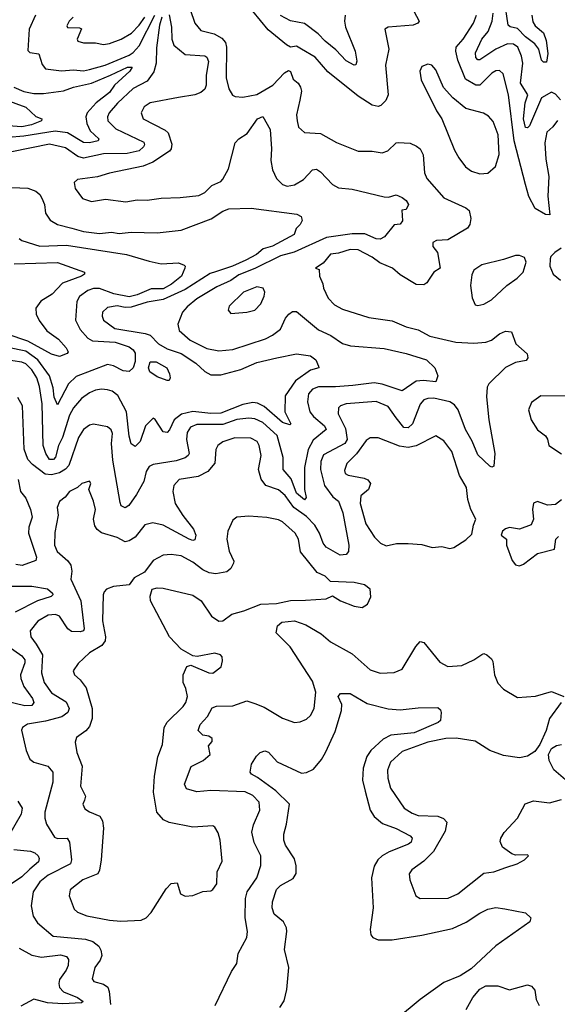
# Model space of a CAD drawing. Extents: x 1468344 to 1613994, y 525695 to 643861.
# Tile 229 of 256: x 1544265 to 1546965, y 598680 to 603623. Entities that reach past the tile are written whole.
import ezdxf

# ---------------------------------------------------------------- set-up
doc = ezdxf.new("R2010")
doc.units = 0

msp = doc.modelspace()

# ---------------------------------------------------------------- linework, layer by layer
at = {"layer": '0CON10XD'}
for points in [[(1546836.8, 603645), (1546841.8, 603611.8), (1546853, 603593), (1546895, 603556.9), (1546907.8, 603517.8), (1546917, 603453), (1546910.8, 603409.2), (1546895, 603409.4), (1546885, 603420), (1546872.2, 603475), (1546852.2, 603502.2), (1546805, 603537.6), (1546765, 603578), (1546727.2, 603587.2), (1546718.2, 603595), (1546699.5, 603719.5)], [(1545120.8, 603675), (1545145, 603606), (1545175, 603568.6), (1545241.2, 603551.2), (1545280.3, 603530.3), (1545297.9, 603507.9), (1545302.9, 603485), (1545301.9, 603331.9), (1545315.4, 603275.4), (1545333.5, 603243.5), (1545346.9, 603236.9), (1545384.5, 603234.5), (1545455, 603246.8), (1545535.4, 603295), (1545595, 603355.5), (1545615, 603368), (1545625, 603362.5), (1545637.5, 603325), (1545663.6, 603303.6), (1545675.7, 603285), (1545679.4, 603265), (1545671.3, 603218.7), (1545655.6, 603145), (1545658.1, 603115), (1545665, 603083.3), (1545695, 603056), (1545775, 603051.8), (1545855, 603006.7), (1545965, 602963.3), (1546035, 602962.9), (1546085, 602954.3), (1546113.8, 602965), (1546155, 603004.2), (1546165, 603006.9), (1546225, 603002.5), (1546258.1, 602988.1), (1546275.5, 602975), (1546290.4, 602945), (1546297.1, 602855), (1546308.9, 602825), (1546395, 602728.1), (1546505, 602678.5), (1546521.9, 602665), (1546530, 602625), (1546524.5, 602595), (1546513, 602577), (1546415, 602517.9), (1546357.5, 602515), (1546338.8, 602505), (1546340, 602485), (1546362.9, 602455), (1546375.7, 602375), (1546345, 602355.7), (1546321.1, 602321.1), (1546308.7, 602301.3), (1546295, 602292.3), (1546255, 602293.8), (1546175, 602341.8), (1546136.2, 602375), (1546072.5, 602402.5), (1546035, 602430.5), (1545965, 602467.3), (1545925, 602468.9), (1545865, 602450.7), (1545825, 602445.4), (1545789.3, 602400.7), (1545750, 602375), (1545768.3, 602368.3), (1545770, 602335), (1545787, 602297), (1545790, 602275), (1545814.2, 602225), (1545845, 602191.4), (1545885, 602169.5), (1546017.4, 602127.4), (1546135, 602111.1), (1546205, 602081.8), (1546265, 602065.4), (1546325, 602034.6), (1546455, 602004.7), (1546545, 601999.6), (1546605, 602003.5), (1546633.8, 602013.8), (1546674.7, 602045.3), (1546705, 602059.2), (1546735, 602056.2), (1546755.6, 601995), (1546813.8, 601945), (1546816.7, 601925), (1546808.6, 601911.4), (1546755, 601902.7), (1546705, 601877.5), (1546620, 601795), (1546611.5, 601778.5), (1546609.3, 601729.3), (1546620.8, 601615), (1546651.5, 601445), (1546645, 601382.5), (1546635, 601376.7), (1546625, 601381.2), (1546565, 601438.9), (1546536.7, 601506.7), (1546503, 601565), (1546467.4, 601665), (1546449, 601689), (1546425, 601704.2), (1546345, 601723.2), (1546315, 601722.2), (1546295, 601714.6), (1546275, 601693.1), (1546237.9, 601595), (1546215, 601573.4), (1546193.8, 601575), (1546154.8, 601624.8), (1546115, 601681.2), (1546055, 601705.9), (1545904.7, 601695.3), (1545875.8, 601685), (1545866.2, 601673.8), (1545863.5, 601645), (1545900.1, 601570.1), (1545910, 601515), (1545897.1, 601495), (1545791.2, 601438.8), (1545777.6, 601405), (1545776.1, 601365), (1545795.9, 601285), (1545837.6, 601227.6), (1545865.2, 601205.2), (1545887.6, 601147.6), (1545916.8, 600985), (1545916.1, 600953.9), (1545905, 600938.1), (1545873.8, 600935), (1545804.5, 600975), (1545788.9, 600995), (1545769.8, 601045), (1545746.1, 601085), (1545705, 601128.5), (1545640.6, 601175), (1545597.6, 601235)], [(1546244.6, 603665), (1546270, 603615), (1546264.3, 603605), (1546241.2, 603595), (1546114.7, 603585.3), (1546098.6, 603575), (1546117.8, 603475), (1546102.3, 603395), (1546115.6, 603245), (1546102.6, 603217.4), (1546077.9, 603192.1), (1546065, 603187.1), (1546035, 603194.6), (1545965, 603239.6), (1545811.4, 603361.4), (1545748.1, 603435), (1545679.2, 603475), (1545655, 603490.8), (1545625, 603485.8), (1545605, 603496.5), (1545511.8, 603571.8), (1545435, 603665.4)], [(1544979.2, 603635), (1544967.3, 603595), (1544951.6, 603481.6), (1544950.4, 603405), (1544938.5, 603361.5), (1544904.2, 603315), (1544835, 603278.2), (1544756.6, 603203.4), (1544713.3, 603155), (1544706.1, 603135), (1544706.9, 603115), (1544747.3, 603075), (1544888.7, 603008.7), (1544891.5, 602995), (1544886.2, 602985), (1544865.5, 602965), (1544805, 602951.3), (1544685, 602949.2), (1544585, 602927.5), (1544556.2, 602936.2), (1544495, 602980.2), (1544415, 602997.7), (1544225, 602959.7)], [(1545015, 603647.5), (1545027.6, 603585), (1545028.3, 603525), (1545039.6, 603495), (1545095, 603447.6), (1545195, 603442), (1545205.2, 603435.2), (1545212.3, 603412.3), (1545201.6, 603345), (1545202, 603295), (1545194.7, 603275), (1545175, 603257.9), (1545145, 603246.2), (1545061.9, 603231.9), (1544919.2, 603205), (1544889.5, 603185), (1544874.4, 603155), (1544884.7, 603124.7), (1544995, 603068.6), (1545010.9, 603055), (1545028.5, 602998.5), (1545025.3, 602975), (1545017, 602963), (1544932.6, 602907.4), (1544885, 602888.2), (1544715, 602852.9), (1544655.9, 602834.1), (1544555, 602820), (1544538, 602805), (1544543.1, 602775), (1544580, 602725), (1544625, 602711.1), (1544695, 602721.8), (1544797.9, 602707.9), (1544855, 602718.9), (1544905, 602716.7), (1544975, 602727.1), (1545070.3, 602729.7), (1545165, 602740.5), (1545194.2, 602755), (1545229.4, 602790.6), (1545275, 602811.1), (1545285, 602821.9), (1545312.5, 602875), (1545346.2, 603005), (1545364.4, 603025), (1545407.8, 603052.2), (1545459.5, 603125), (1545485, 603136.9), (1545522.2, 603072.2), (1545529.1, 602975), (1545526.1, 602916.1), (1545535, 602870), (1545554.4, 602825), (1545585, 602795.6), (1545607.2, 602787.2), (1545645.3, 602794.7), (1545689.4, 602820.6), (1545735, 602868.5), (1545755, 602872.5), (1545775, 602860), (1545835.6, 602795), (1545865, 602779.2), (1545935, 602772.1), (1546095, 602733.2), (1546117.3, 602732.7), (1546155, 602744), (1546185, 602731.2), (1546205.8, 602715), (1546218, 602695), (1546205, 602670), (1546183.6, 602666.4), (1546186.8, 602613.2), (1546175, 602596.2), (1546145, 602592.5), (1546096.4, 602533.6), (1546075, 602521.1), (1546055, 602523.1), (1545997.4, 602547.4), (1545935, 602548.7), (1545805, 602530.2), (1545643.9, 602456.1), (1545575, 602437.4), (1545446, 602374), (1545365, 602342.4), (1545325, 602314.4), (1545255, 602282.6), (1545155, 602221), (1545105, 602181.8), (1545082.8, 602155), (1545058.2, 602095), (1545065, 602062.9), (1545121.5, 602015), (1545205, 601972.4), (1545265, 601960.4), (1545335, 601967.7), (1545499.8, 602020.2), (1545535, 602039.5), (1545575, 602068.9), (1545600, 602125), (1545615.6, 602145), (1545635, 602158.8), (1545655, 602157.9), (1545765, 602066.4), (1545827.2, 602037.2), (1545885, 601996.9), (1545925.7, 601985.7), (1546095, 601972.3), (1546205, 601947.3), (1546307.5, 601915), (1546348.8, 601875), (1546364, 601835), (1546354.1, 601805.9), (1546292.2, 601812.2), (1546255, 601807.8), (1546185, 601760), (1546085, 601793.7), (1546045, 601800.7), (1545937, 601787), (1545850.8, 601779.2), (1545765, 601780.5), (1545735, 601768.4), (1545714.7, 601745), (1545709.5, 601705), (1545722.4, 601655), (1545740.9, 601630.9), (1545795.3, 601585), (1545803.3, 601565), (1545737.7, 601512.3), (1545713.1, 601465), (1545695.8, 601375), (1545694.2, 601265), (1545702.8, 601225), (1545695, 601212.5), (1545655, 601245.4), (1545628.2, 601318.2), (1545588, 601365), (1545587.3, 601425), (1545557.4, 601535), (1545485, 601601.4), (1545445, 601619.8), (1545415, 601623.4), (1545355, 601615.2), (1545285, 601590.8), (1545155, 601591), (1545122.8, 601577.2), (1545105, 601550.8), (1545102.8, 601515), (1545115.3, 601445), (1545110.4, 601435), (1545095, 601423.9), (1545051, 601409), (1544935, 601389.4), (1544915, 601379.3), (1544900.2, 601355), (1544888.8, 601305), (1544851.2, 601238.8), (1544812.9, 601185), (1544795, 601173.1), (1544775, 601183.1), (1544768.9, 601198.9), (1544732.5, 601412.5), (1544726.4, 601495), (1544731.2, 601545), (1544723.3, 601563.3), (1544705, 601579.5), (1544635, 601593.1), (1544615, 601587.8), (1544585, 601566.1), (1544559.5, 601525), (1544512, 601385), (1544495, 601366.6), (1544465, 601348.8), (1544425, 601338), (1544392, 601342), (1544329.4, 601389.4), (1544305.8, 601415.8), (1544287, 601467), (1544278.9, 601685), (1544255, 601726.2)], [(1544344.7, 603645), (1544312.9, 603575), (1544305, 603468.8), (1544315, 603459.1), (1544361.5, 603451.5), (1544377.3, 603397.3), (1544395, 603376.7), (1544475, 603366.9), (1544535, 603370.6), (1544585, 603365.9)], [(1544532.9, 603635), (1544512.9, 603615), (1544502.3, 603592.3), (1544505, 603584.4), (1544565, 603582.9), (1544575, 603576.7), (1544553.3, 603525), (1544556.2, 603515), (1544586, 603506), (1544645, 603506.7), (1544685, 603498.5)], [(1544585, 603365.9), (1544615, 603372.4), (1544694.8, 603395.2), (1544814.3, 603445.7), (1544835, 603457.7), (1544865, 603492.2), (1544944.2, 603645)], [(1544685, 603498.5), (1544715, 603502.7), (1544774.4, 603525), (1544825.4, 603555), (1544865, 603594.7), (1544893.3, 603635)], [(1545899.3, 603645), (1545895.9, 603615.9), (1545901.2, 603585), (1545950, 603465), (1545958.5, 603415), (1545953, 603397), (1545945, 603394.4), (1545905, 603416.2), (1545852.5, 603472.5), (1545798.6, 603515), (1545762.8, 603552.8), (1545695, 603603.5), (1545625, 603616.9), (1545575, 603644)], [(1546965, 603116.9), (1546942.5, 603085), (1546911.3, 603058.7), (1546901, 603005), (1546906.9, 602923.1), (1546921.9, 602835), (1546917.7, 602737.7), (1546926.6, 602643.4), (1546905, 602644.4), (1546853.8, 602675), (1546821.6, 602735), (1546804.8, 602795), (1546747.5, 603015), (1546719.1, 603245), (1546691.9, 603351.9), (1546675, 603367.3), (1546655, 603366.9), (1546635, 603354.6), (1546575.5, 603294.5), (1546555, 603294.8), (1546503.8, 603325), (1546465, 603420), (1546454.3, 603465), (1546455.9, 603485), (1546492.5, 603525), (1546544.2, 603605), (1546558.4, 603645)], [(1546980.6, 603220.6), (1546955, 603249.8), (1546935, 603260), (1546885, 603231.5), (1546825, 603090), (1546815, 603080), (1546805, 603082), (1546795.2, 603125), (1546803.6, 603206.4), (1546816.5, 603245), (1546780.1, 603305), (1546791.6, 603405), (1546785, 603440.6), (1546765.8, 603485), (1546745, 603500), (1546715, 603501.2), (1546656.1, 603475), (1546575, 603421.8), (1546565, 603421.5), (1546555, 603432.9), (1546553.1, 603456.9), (1546586, 603525), (1546617, 603563), (1546637, 603615), (1546643.2, 603655)], [(1544234.7, 603284.7), (1544285, 603262.9), (1544335, 603252.4), (1544385, 603252), (1544485, 603265.2), (1544535, 603283.8), (1544625, 603305.1), (1544720.2, 603345), (1544806.7, 603385), (1544829.6, 603385), (1544817.2, 603365), (1544741.5, 603295), (1544715, 603257.7), (1544648.9, 603205), (1544604.3, 603155), (1544597.7, 603135), (1544602.3, 603102.3), (1544619.3, 603065), (1544662.2, 603025), (1544658.6, 603015), (1544615.3, 603005.3), (1544585, 603006.9), (1544505, 603055.6), (1544442.9, 603062.9), (1544285, 603037.8), (1544125.9, 603024.1)], [(1546575, 602849.6), (1546615, 602853.3), (1546654.7, 602885.3), (1546673.2, 602946.8), (1546667.5, 603045), (1546642.4, 603112.4), (1546619.3, 603139.3), (1546593.9, 603153.9), (1546505, 603177.5), (1546439.9, 603229.9), (1546393.1, 603283.1), (1546355, 603371.2), (1546335, 603394.2), (1546315, 603400), (1546285, 603388), (1546274.6, 603365), (1546280.9, 603320.9), (1546358.1, 603165), (1546385, 603126), (1546448.2, 602968.2), (1546469.4, 602929.4), (1546503.7, 602883.7), (1546533.2, 602863.2), (1546575, 602849.6)], [(1544195, 603220.9), (1544295, 603184.5), (1544345, 603137.3), (1544376.2, 603125), (1544373.8, 603115), (1544324.6, 603095.4), (1544275, 603085.1), (1544115, 603097.1)], [(1544225, 602780.9), (1544305, 602777.1), (1544345, 602761.8), (1544365.2, 602745.2), (1544376.5, 602726.5), (1544388.7, 602695), (1544395, 602652), (1544417.4, 602617.4), (1544455, 602594.6), (1544526.7, 602576.7), (1544585, 602559.3), (1544665, 602550.5), (1544725, 602555.9), (1544765, 602549.1), (1544825, 602556), (1544955, 602553.8), (1545075, 602566.8), (1545226.7, 602623.3), (1545285, 602661.8), (1545315, 602674.2), (1545427, 602677), (1545656.2, 602646.2), (1545678.8, 602635), (1545683.8, 602615), (1545673.3, 602595), (1545652.5, 602575), (1545643.3, 602545), (1545535, 602486.3), (1545487.6, 602472.4), (1545454.7, 602445), (1545399.6, 602415), (1545333.1, 602385), (1545247.9, 602357.9), (1545220.8, 602349.2), (1545095, 602267.9), (1544985, 602218.4), (1544905, 602204.2), (1544825, 602180), (1544795, 602178.5), (1544753.6, 602186.4), (1544705, 602178.9), (1544680.6, 602155), (1544678.2, 602135), (1544685, 602114.4), (1544742.5, 602072.5), (1544895, 602048.5), (1544919.8, 602039.8), (1544961.5, 601995), (1545005, 601970.9), (1545075, 601947.4), (1545149.4, 601899.4), (1545195, 601856.7), (1545225, 601839.7), (1545275, 601839.5), (1545375, 601866.4), (1545455, 601902), (1545555.4, 601925.4)], [(1544261.4, 602525), (1544275, 602514.6), (1544366.4, 602486.4), (1544500.6, 602490.6), (1544801.2, 602445), (1544915, 602410), (1544975, 602397.9), (1545062.7, 602402.7), (1545090.3, 602390.3), (1545096.2, 602385), (1545094.4, 602375), (1545077.1, 602335), (1545027.3, 602295), (1544985, 602272), (1544925, 602271.1), (1544855, 602241.2), (1544815, 602231.1), (1544737.6, 602247.6), (1544665, 602272.8), (1544635, 602273.7), (1544606.7, 602263.3), (1544565, 602233.9), (1544551.5, 602208.5), (1544545.2, 602115.2), (1544568.6, 602068.6), (1544606.2, 602025), (1544631, 602011), (1544745, 602004.4), (1544815, 601980.8), (1544835.1, 601965.1), (1544845, 601948.2), (1544845, 601907.5), (1544834.1, 601875.9), (1544815, 601856.7), (1544785, 601860.7), (1544735, 601885.8), (1544705, 601892.3), (1544548, 601832), (1544509.2, 601795), (1544455, 601688.8), (1544438, 601728), (1544432.5, 601775), (1544414.8, 601835), (1544356.4, 601915), (1544295, 601959.6), (1544205, 601977.3)], [(1546984.1, 602475.9), (1546952.5, 602455), (1546932.5, 602435), (1546928.3, 602421.7), (1546927.5, 602385), (1546943.3, 602345), (1546980, 602315)], [(1546565, 602188.8), (1546595, 602194.3), (1546633.9, 602216.1), (1546710.7, 602289.3), (1546762.5, 602325), (1546792.5, 602355), (1546807.5, 602405), (1546799.3, 602429.3), (1546775, 602440), (1546755, 602440), (1546695, 602418.8), (1546585, 602392.5), (1546545, 602365.8), (1546535, 602342.5), (1546528.3, 602288.3), (1546536.1, 602226.1), (1546552.3, 602192.3), (1546565, 602188.8)], [(1544237.5, 602397.5), (1544455, 602403.8), (1544590, 602355), (1544590, 602345), (1544575.6, 602335), (1544479.5, 602300.5), (1544427.9, 602245), (1544370.2, 602209.8), (1544346.5, 602175), (1544347.3, 602145), (1544362.7, 602112.7), (1544401.8, 602061.8), (1544459.4, 602019.4), (1544498.6, 601975), (1544507.5, 601955), (1544502.4, 601947.6), (1544465, 601932.2), (1544425, 601943.5), (1544305, 602009), (1544202.1, 602045)], [(1545325, 602148), (1545405, 602154.4), (1545445, 602164.2), (1545475, 602196), (1545492.9, 602235), (1545495.8, 602255.8), (1545487.5, 602275), (1545455, 602281.4), (1545388, 602255), (1545316, 602185), (1545312, 602165), (1545325, 602148)], [(1545555.4, 601925.4), (1545655, 601945.5), (1545725, 601935.7), (1545752.5, 601915), (1545766.1, 601883.9), (1545766.7, 601875), (1545725, 601863.7), (1545649.5, 601810.5), (1545597.5, 601735), (1545595.7, 601655), (1545626.5, 601595), (1545621.2, 601588.8), (1545585, 601601.7), (1545491.7, 601681.7), (1545458.3, 601698.3), (1545435, 601701.5), (1545385, 601691), (1545275, 601647.3), (1545225, 601646.2), (1545135, 601655.7), (1545076.8, 601643.2), (1545040.3, 601615), (1545016.6, 601563.4), (1545005, 601550.6), (1544984.6, 601554.6), (1544945, 601616.7), (1544935, 601622), (1544897.3, 601585), (1544869.6, 601505), (1544845, 601481.2), (1544825, 601493.8), (1544815, 601532.5), (1544801.2, 601655), (1544757.2, 601737.2), (1544728.4, 601758.4), (1544705.7, 601765.7), (1544675, 601768.9), (1544645, 601763.1), (1544615, 601750.3), (1544575, 601722.1), (1544535, 601674.7), (1544515, 601636.9), (1544479.8, 601525), (1544459.1, 601485), (1544445, 601426.9), (1544435, 601415.4), (1544415, 601415.4), (1544396, 601445), (1544383.2, 601485), (1544377.5, 601695), (1544365, 601782), (1544351.2, 601825), (1544326.5, 601865), (1544295, 601894.8), (1544275, 601904.4), (1544185, 601916.4)], [(1545005, 601811.2), (1544955, 601830.8), (1544918, 601855), (1544911.2, 601875), (1544919.4, 601905), (1544950, 601905), (1545003.8, 601875), (1545016.7, 601845), (1545020, 601825), (1545015, 601812.5), (1545005, 601811.2)], [(1547015, 601732.5), (1546882.5, 601735), (1546835, 601701.2), (1546820, 601665), (1546834, 601615), (1546864.2, 601564.2), (1546905, 601533.3), (1546915, 601517.5), (1546922.5, 601485), (1546985, 601443.1)], [(1546425, 600968.8), (1546445, 600973.3), (1546505, 601012.5), (1546535, 601040), (1546543.3, 601085), (1546556, 601115), (1546530.6, 601165), (1546515.6, 601215), (1546507.8, 601275), (1546473.5, 601335), (1546435.5, 601455), (1546395, 601508.6), (1546355, 601534), (1546255, 601484.1), (1546215, 601475.9), (1546172.5, 601482.5), (1546065, 601523.6), (1546025, 601524.4), (1546005, 601511.1), (1545956.9, 601443.1), (1545906.9, 601395), (1545895, 601360), (1545898.8, 601345), (1545915, 601336), (1545995, 601322.2), (1546012.4, 601312.4), (1546025.7, 601295), (1546016, 601265), (1545977.9, 601232.1), (1545974, 601195), (1546002.9, 601092.9), (1546046, 601025), (1546075.9, 600995.9), (1546105, 600981.2), (1546157, 600993), (1546215, 600993.3), (1546285, 600988), (1546336.4, 600973.6), (1546385, 600978), (1546425, 600968.8)], [(1545597.6, 601235), (1545565, 601262.1), (1545500, 601285), (1545476.9, 601316.9), (1545463.3, 601365), (1545476.7, 601435), (1545467.7, 601485), (1545457.3, 601505), (1545425, 601523.1), (1545345, 601524.2), (1545285.3, 601504.7), (1545260, 601485), (1545250.5, 601465), (1545243.9, 601396.1), (1545210, 601355), (1545160.2, 601329.8), (1545065, 601315.3), (1545039.6, 601285), (1545034.6, 601255), (1545045.3, 601195), (1545083.7, 601133.7), (1545137.3, 601065), (1545148.8, 601035), (1545145, 601012.5), (1545135, 601008.9), (1545115.5, 601014.5), (1544985, 601085.5), (1544933, 601097), (1544893.5, 601086.5), (1544845, 601025.4), (1544815, 601006.8), (1544795, 601002.7), (1544754.1, 601024.1), (1544675, 601047.8), (1544654, 601064), (1544642.9, 601082.9), (1544636, 601115), (1544645.4, 601165), (1544635.9, 601205.9), (1544611.2, 601265), (1544621.2, 601295), (1544615.8, 601305.8), (1544576.7, 601295), (1544555.5, 601274.5), (1544515.4, 601254.6), (1544493.9, 601226.1), (1544465, 601204.2), (1544452.7, 601175), (1544457.9, 601135), (1544440.8, 601049.2), (1544439.2, 600985), (1544453.7, 600953.7), (1544507, 600907), (1544521.5, 600885), (1544527.1, 600855), (1544521.1, 600815), (1544571.7, 600705), (1544588.8, 600565), (1544584.5, 600555.5), (1544569.2, 600550.8), (1544525, 600551.6), (1544506.1, 600565), (1544465, 600628.8), (1544445, 600637.3), (1544407, 600633), (1544355.6, 600604.4), (1544317.5, 600555), (1544320, 600525), (1544347.5, 600487.5), (1544379, 600435), (1544374.7, 600345), (1544387.1, 600295), (1544425, 600244.1), (1544498.7, 600198.7), (1544513.2, 600165), (1544507.3, 600145), (1544476.1, 600123.9), (1544395, 600101.9), (1544303.6, 600086.4), (1544279.6, 600070.4), (1544273.6, 600056.4), (1544297.5, 599955), (1544315, 599910.5), (1544335, 599895.4), (1544406.5, 599876.5), (1544430.5, 599845), (1544430.5, 599795), (1544390.3, 599645), (1544390.7, 599615), (1544399.6, 599585), (1544439.4, 599519.4), (1544455, 599512.3), (1544503.9, 599513.9), (1544514.6, 599495), (1544525.4, 599405), (1544520.5, 599385), (1544407.9, 599327.9), (1544365.3, 599295), (1544332.9, 599245), (1544322.5, 599175), (1544331.9, 599121.9), (1544355, 599090), (1544432.5, 599022.5), (1544595, 599007.8), (1544631.5, 598995), (1544661.5, 598971.5), (1544672.4, 598952.4), (1544676.6, 598925), (1544668.5, 598901.5), (1544641.9, 598865), (1544627.9, 598807.9), (1544636.7, 598795), (1544685, 598782.2), (1544706.7, 598766.7), (1544714.6, 598745), (1544720.8, 598679.2)], [(1544256.9, 601315), (1544268.6, 601255), (1544295, 601220.6), (1544319.1, 601165), (1544328.2, 601125), (1544310.8, 601075), (1544309.2, 601045), (1544348.9, 600925), (1544345, 600907.5), (1544276.4, 600883.6), (1544245, 600887.6)], [(1546985, 601212.5), (1546955, 601190), (1546915, 601186.7), (1546865, 601203.8), (1546845, 601196.2), (1546839.2, 601165), (1546845.7, 601115), (1546832.6, 601087.4), (1546775, 601065.7), (1546725, 601073.3), (1546705, 601066.7), (1546690, 601055), (1546682.5, 601035), (1546710, 601015), (1546708.8, 600985), (1546737.9, 600907.9), (1546755, 600886.2), (1546775, 600881.2), (1546795, 600890), (1546865, 600944), (1546950, 600965), (1546956.7, 601015), (1546971.2, 601028.8)], [(1544772.2, 599097.8), (1544875, 599102.3), (1544899.4, 599115), (1544925, 599141.9), (1544999.5, 599260.5), (1545025, 599287.5), (1545055, 599290), (1545072.5, 599235), (1545095, 599223.3), (1545135, 599226.7), (1545185, 599246.2), (1545225, 599250), (1545235, 599256.7), (1545254, 599285), (1545257.1, 599345), (1545281.7, 599398.3), (1545271.4, 599505), (1545261.7, 599541.7), (1545245, 599570), (1545235, 599576), (1545135, 599570), (1545015, 599592.5), (1544986.6, 599606.6), (1544954.2, 599645), (1544936.9, 599745), (1544942.1, 599825), (1544957.9, 599922.1), (1544981.8, 599985), (1544990.5, 600069.5), (1545005, 600097.1), (1545085.2, 600174.8), (1545099.1, 600195), (1545107.7, 600225), (1545099.4, 600265), (1545086, 600295), (1545086.2, 600335), (1545104.1, 600375.9), (1545125, 600383.3), (1545215, 600344), (1545235, 600342.5), (1545276, 600375), (1545283.8, 600405), (1545281.2, 600425), (1545272.5, 600435), (1545245, 600442.5), (1545156.1, 600426.1), (1545135, 600428.8), (1545075, 600463.8), (1545017.1, 600525), (1544922, 600705), (1544920.5, 600729.5), (1544930, 600765), (1544955, 600771.2), (1544985, 600769.2), (1545135, 600733.8), (1545176.7, 600705), (1545228.7, 600628.7), (1545265, 600602.9), (1545285, 600605.6), (1545330.8, 600639.2), (1545390, 600655), (1545475, 600688.6), (1545555, 600691.6), (1545625, 600708), (1545699.3, 600709.3), (1545803.6, 600716.4), (1545835, 600730), (1545876.1, 600706.1), (1545945, 600678.1), (1545985, 600672), (1546010.5, 600689.5), (1546028.8, 600725), (1546023.9, 600763.9), (1545995.9, 600785.9), (1545945, 600798), (1545825, 600802), (1545798.8, 600828.8), (1545758.7, 600848.7), (1545675, 600952), (1545665.5, 601015), (1545648.9, 601045), (1545585, 601102.9), (1545565, 601112.3), (1545505, 601124.5), (1545415, 601130), (1545355, 601126), (1545335, 601110), (1545309.2, 601055), (1545304.3, 601015.7), (1545316.9, 600955), (1545340, 600905), (1545339.2, 600895), (1545325, 600868.8), (1545305, 600850.8), (1545249.1, 600840.9), (1545216.6, 600846.6), (1545185, 600861.8), (1545135, 600900), (1545075, 600931.1), (1545025, 600937.7), (1544985, 600935.6), (1544935, 600907.5), (1544891.2, 600848.8), (1544839.5, 600820.5), (1544814, 600786), (1544735, 600777.5), (1544701.1, 600765), (1544688.3, 600751.7), (1544683.2, 600735), (1544680.3, 600605), (1544695.8, 600525), (1544694.2, 600505), (1544677.7, 600482.3), (1544616, 600444), (1544558.3, 600391.7), (1544533.3, 600355), (1544540, 600335), (1544568.8, 600308.8), (1544598.4, 600268.4), (1544628, 600165), (1544628, 600115), (1544615.9, 600074.1), (1544597.5, 600052.5), (1544550.5, 600019.5), (1544543, 599997), (1544551.5, 599945), (1544578.5, 599875), (1544570.4, 599775), (1544594.4, 599725), (1544590.6, 599705), (1544581.9, 599685), (1544592.2, 599662.2), (1544615, 599645.8), (1544667.5, 599625), (1544681.4, 599601.4), (1544685.6, 599565), (1544674.5, 599405), (1544666.2, 599353.8), (1544657.1, 599335), (1544581.9, 599305), (1544517.5, 599255), (1544513.8, 599225), (1544538.3, 599158.3), (1544555, 599142.2), (1544601.2, 599125), (1544715, 599103.2), (1544772.2, 599097.8)], [(1544185, 600779.1), (1544325, 600779.9), (1544405, 600766.5), (1544428.9, 600745), (1544430.6, 600735), (1544422.9, 600727.1), (1544355, 600706.4), (1544241.8, 600648.2)], [(1545246.7, 598675), (1545327.7, 598845), (1545354.6, 598885), (1545362.7, 598935), (1545406.2, 599015), (1545409.5, 599045), (1545396.2, 599115), (1545398.1, 599211.9), (1545407.6, 599245), (1545455.2, 599314.8), (1545476.3, 599376.3), (1545476.5, 599425), (1545441.8, 599491.8), (1545430.4, 599545), (1545438.3, 599581.7), (1545470, 599655), (1545467.5, 599695), (1545435, 599728.7), (1545397.5, 599747.5), (1545225, 599753.5), (1545155, 599747.6), (1545101.8, 599761.8), (1545092.9, 599785), (1545126.4, 599873.6), (1545185.8, 599905), (1545222, 599935), (1545212.7, 599977.3), (1545230.7, 599999.3), (1545230.5, 600015), (1545215, 600027.1), (1545185, 600031.9), (1545160.6, 600055), (1545171.8, 600085), (1545207.2, 600125), (1545231.5, 600168.5), (1545252.8, 600177.2), (1545335, 600178.2), (1545405, 600203.3), (1545445, 600190.4), (1545492.1, 600172.1), (1545585, 600116.9), (1545645, 600094.3), (1545672.4, 600097.6), (1545705, 600112.5), (1545725, 600130.8), (1545743.1, 600165), (1545752.4, 600247.6), (1545735, 600303.1), (1545622.8, 600475), (1545552.9, 600545), (1545559.7, 600580.3), (1545581.2, 600598.8), (1545645.2, 600605.2), (1545701.5, 600585), (1545779.2, 600539.2), (1545825, 600500.7), (1545935, 600440), (1546025, 600359.4), (1546075, 600341.9), (1546145, 600346.4), (1546185, 600363.3), (1546254, 600476), (1546275, 600501.2), (1546295, 600496.2), (1546375, 600398), (1546413.9, 600376.1), (1546485, 600381.4), (1546545, 600410), (1546585, 600437.1), (1546595, 600440.8), (1546610, 600435), (1546634.5, 600414.5), (1546640.6, 600400.6), (1546649.3, 600335), (1546665, 600292.9), (1546695, 600262.9), (1546765, 600220), (1546855, 600227.5), (1546935, 600251.2), (1546997.5, 600225)], [(1544195, 600486.9), (1544275, 600429.7), (1544290.2, 600410.2), (1544291, 600395), (1544269.2, 600335), (1544270.2, 600315), (1544285.8, 600275), (1544329.4, 600215), (1544336.6, 600195), (1544325, 600180.3), (1544290.9, 600179.1), (1544144.1, 600214.1)], [(1545571.5, 598665), (1545592.8, 598697.2), (1545605.7, 598754.3), (1545617.1, 598865), (1545593.8, 598955), (1545606.4, 599045), (1545604.2, 599065), (1545590.3, 599095), (1545543, 599133), (1545532.1, 599165), (1545534.6, 599195), (1545555, 599256.5), (1545575, 599276.2), (1545638.7, 599311.3), (1545652.4, 599337.6), (1545653.5, 599375), (1545645, 599410.6), (1545599.5, 599479.5), (1545591, 599505), (1545591.1, 599535), (1545604.5, 599584.5), (1545619.2, 599685), (1545551.8, 599751.8), (1545459.5, 599819.5), (1545429.2, 599835), (1545422.5, 599845), (1545428.8, 599885), (1545453.9, 599926.1), (1545472.5, 599945), (1545495, 599952.5), (1545515, 599946.7), (1545557.5, 599897.5), (1545680.4, 599840.4), (1545705.6, 599844.4), (1545739.5, 599860.5), (1545780.1, 599909.9), (1545800.3, 599945), (1545849.5, 600050.5), (1545880.6, 600155), (1545882.7, 600185), (1545863.8, 600225), (1545875, 600240), (1545925, 600240), (1546009.7, 600189.7), (1546115, 600164), (1546175, 600158.9), (1546265, 600169.2), (1546365, 600170), (1546378.3, 600158.3), (1546381.2, 600145), (1546377.1, 600105), (1546365.8, 600095), (1546245, 600043.8), (1546129, 600031), (1546089.5, 600010.5), (1546028.3, 599955), (1546008.4, 599925), (1545990, 599865), (1545986.5, 599805), (1545999.4, 599749.4), (1546024.1, 599654.1), (1546045, 599623.6), (1546087.4, 599587.4), (1546155, 599562.5), (1546225.7, 599525.7), (1546235.6, 599515), (1546230, 599495), (1546216.9, 599485), (1546119.5, 599445), (1546085.2, 599424.8), (1546062.9, 599405), (1546045, 599374), (1546032.1, 599315), (1546039, 599165), (1546025.4, 599055.4), (1546028.3, 599028.3), (1546037.5, 599015), (1546065, 599003.6), (1546135, 599003.9), (1546285, 599026.9), (1546438.5, 599061.5), (1546507.5, 599092.5), (1546575, 599138.2), (1546615, 599157.2), (1546655, 599166.7), (1546700.9, 599159.1), (1546805, 599139.4), (1546831.2, 599115), (1546826, 599095), (1546655, 598974.6), (1546532.1, 598857.9), (1546477.3, 598822.7), (1546395, 598789.6), (1546275, 598703.6), (1546156.9, 598605)], [(1546984, 600195), (1546925.8, 600115), (1546908, 600055), (1546876.1, 599983.9), (1546851.2, 599948.8), (1546815, 599926.2), (1546775, 599918), (1546695, 599930), (1546625, 599954.2), (1546551.2, 600001.2), (1546456.3, 600016.3), (1546404.6, 600014.6), (1546315, 599996.8), (1546185, 599949.6), (1546126.7, 599895), (1546112.5, 599855), (1546113.6, 599815), (1546126.5, 599765), (1546195.3, 599665.3), (1546235, 599639.2), (1546265, 599628.4), (1546365, 599624.7), (1546393.1, 599613.1), (1546410, 599595), (1546401.1, 599548.9), (1546342.2, 599447.8), (1546295, 599398.5), (1546234, 599355), (1546220.8, 599335), (1546223.8, 599305), (1546253.8, 599225), (1546275, 599211.4), (1546417, 599213), (1546465, 599235.6), (1546595, 599339.2), (1546645, 599345.7), (1546706.7, 599366.7), (1546762.5, 599385), (1546800, 599405), (1546820, 599425), (1546815, 599430), (1546755, 599428.8), (1546735.8, 599435.8), (1546689.1, 599469.1), (1546677.3, 599497.3), (1546680.6, 599515), (1546697.6, 599542.4), (1546764.3, 599615), (1546803.9, 599686.1), (1546845, 599702.5), (1546925, 599691.8), (1546985, 599707.8)], [(1547017.6, 599797.6), (1546947.4, 599857.4), (1546924.3, 599905), (1546920, 599935), (1546935, 599963.8), (1546961.1, 599978.9), (1546985, 599984.5)], [(1544255, 599699.5), (1544277.7, 599665), (1544272.8, 599635), (1544207.8, 599525)], [(1544235, 599457.5), (1544319.5, 599449.5), (1544340.7, 599440.7), (1544357.9, 599425), (1544362.7, 599412.7), (1544358.7, 599395), (1544315, 599357.9), (1544275, 599320.5), (1544223.9, 599285)], [(1544261.3, 598961.3), (1544325, 598926.7), (1544375, 598916.8), (1544469, 598929), (1544500.6, 598920.6), (1544509.4, 598905), (1544509, 598875), (1544498.8, 598851.2), (1544464.8, 598805), (1544460.5, 598785), (1544464.2, 598765), (1544485, 598742.1), (1544555.4, 598715), (1544583.3, 598695), (1544575, 598687.5), (1544482.1, 598682.1), (1544405, 598687.8), (1544335, 598705.3), (1544269.8, 598670.2)], [(1546507.5, 598655), (1546540.6, 598715), (1546575, 598755.6), (1546605, 598773.1), (1546665, 598773.1), (1546725, 598753.3), (1546815, 598778.1), (1546835, 598770.8), (1546851.3, 598751.3), (1546858.5, 598705), (1546874.2, 598674.2)]]:
    msp.add_lwpolyline(points, dxfattribs=at)

doc.saveas('drawing.dxf')
